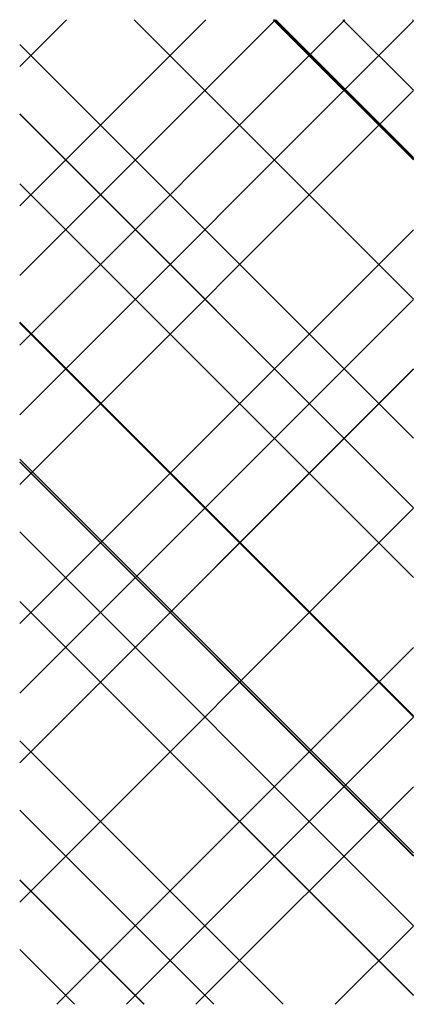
# Model space of a CAD drawing. Header units: inches. Extents: x 44881 to 156022, y 58140 to 83978.
# Tile 1 of 173: x 44881.43 to 44889.43, y 69034.72 to 69054.72. Entities that reach past the tile are written whole.
import ezdxf

# ---------------------------------------------------------------- set-up
doc = ezdxf.new("R2010")
doc.units = ezdxf.units.IN
for name, color, linetype, lineweight in [('_MB_kreskowanie_izolacje_0.09', 136, 'Continuous', 9), ('_MB_kreskowanie_izolacje_0.09 @ 1', 136, 'Continuous', 9), ('_MB_kreskowanie_izolacje_0.09 @ 1.5', 136, 'Continuous', 9), ('_MB_kreskowanie_izolacje_0.09 @ 10', 136, 'Continuous', 9), ('_MB_kreskowanie_izolacje_0.09 @ 100', 136, 'Continuous', 9), ('_MB_kreskowanie_izolacje_0.09 @ 2', 136, 'Continuous', 9), ('_MB_kreskowanie_izolacje_0.09 @ 2.5', 136, 'Continuous', 9), ('_MB_kreskowanie_izolacje_0.09 @ 20', 136, 'Continuous', 9), ('_MB_kreskowanie_izolacje_0.09 @ 25', 136, 'Continuous', 9), ('_MB_kreskowanie_izolacje_0.09 @ 4', 136, 'Continuous', 9), ('_MB_kreskowanie_izolacje_0.09 @ 5', 136, 'Continuous', 9), ('_MB_kreskowanie_izolacje_0.09 @ 50', 136, 'Continuous', 9), ('_MB_kreskowanie_izolacje_0.09 @ 8', 136, 'Continuous', 9)]:
    doc.layers.add(name, color=color, linetype=linetype, lineweight=lineweight)

# ---------------------------------------------------------------- blocks, each defined once
blk = doc.blocks.new('*U1521')
at = {"layer": '_MB_kreskowanie_izolacje_0.09 @ 1'}
h = blk.add_hatch(dxfattribs=at)
h.set_pattern_fill('NET', color=256, scale=0.63, angle=-45)
h.set_pattern_definition([(315, (63837.3145, 73922.3181), (1.41439034, 1.41439034), []), (45, (63837.3145, 73922.3181), (-1.41439034, 1.41439034), [])])
h.paths.add_polyline_path([(44889.432, 69034.716), (44881.432, 69034.716), (44881.432, 69054.716), (44889.432, 69054.716)])
at = {"layer": '_MB_kreskowanie_izolacje_0.09 @ 1.5'}
h = blk.add_hatch(dxfattribs=at)
h.set_pattern_fill('NET', color=256, scale=0.63, angle=-45)
h.set_pattern_definition([(315, (63837.3145, 73922.318), (2.1215855, 2.1215855), []), (45, (63837.3145, 73922.318), (-2.1215855, 2.1215855), [])])
h.paths.add_polyline_path([(44889.432, 69034.716), (44881.432, 69034.716), (44881.432, 69054.716), (44889.432, 69054.716)])
at = {"layer": '_MB_kreskowanie_izolacje_0.09 @ 10'}
h = blk.add_hatch(dxfattribs=at)
h.set_pattern_fill('NET', color=256, scale=0.63, angle=-45)
h.set_pattern_definition([(315, (63837.315, 73922.318), (14.143903, 14.143903), []), (45, (63837.315, 73922.318), (-14.143903, 14.143903), [])])
h.paths.add_polyline_path([(44889.432, 69034.716), (44881.432, 69034.716), (44881.432, 69054.716), (44889.432, 69054.716)])
at = {"layer": '_MB_kreskowanie_izolacje_0.09 @ 100'}
h = blk.add_hatch(dxfattribs=at)
h.set_pattern_fill('NET', color=256, scale=0.63, angle=-45)
h.set_pattern_definition([(315, (63837.31, 73922.32), (141.439, 141.439), []), (45, (63837.31, 73922.32), (-141.439, 141.439), [])])
h.paths.add_polyline_path([(44889.432, 69034.716), (44881.432, 69034.716), (44881.432, 69054.716), (44889.432, 69054.716)])
at = {"layer": '_MB_kreskowanie_izolacje_0.09 @ 2'}
h = blk.add_hatch(dxfattribs=at)
h.set_pattern_fill('NET', color=256, scale=0.63, angle=-45)
h.set_pattern_definition([(315, (63837.3145, 73922.318), (2.8287807, 2.8287807), []), (45, (63837.3145, 73922.318), (-2.8287807, 2.8287807), [])])
h.paths.add_polyline_path([(44889.432, 69034.716), (44881.432, 69034.716), (44881.432, 69054.716), (44889.432, 69054.716)])
at = {"layer": '_MB_kreskowanie_izolacje_0.09 @ 2.5'}
h = blk.add_hatch(dxfattribs=at)
h.set_pattern_fill('NET', color=256, scale=0.63, angle=-45)
h.set_pattern_definition([(315, (63837.3145, 73922.318), (3.5359758, 3.5359758), []), (45, (63837.3145, 73922.318), (-3.5359758, 3.5359758), [])])
h.paths.add_polyline_path([(44889.432, 69034.716), (44881.432, 69034.716), (44881.432, 69054.716), (44889.432, 69054.716)])
at = {"layer": '_MB_kreskowanie_izolacje_0.09 @ 20'}
h = blk.add_hatch(dxfattribs=at)
h.set_pattern_fill('NET', color=256, scale=0.63, angle=-45)
h.set_pattern_definition([(315, (63837.315, 73922.32), (28.28781, 28.28781), []), (45, (63837.315, 73922.32), (-28.28781, 28.28781), [])])
h.paths.add_polyline_path([(44889.432, 69034.716), (44881.432, 69034.716), (44881.432, 69054.716), (44889.432, 69054.716)])
at = {"layer": '_MB_kreskowanie_izolacje_0.09 @ 25'}
h = blk.add_hatch(dxfattribs=at)
h.set_pattern_fill('NET', color=256, scale=0.63, angle=-45)
h.set_pattern_definition([(315, (63837.315, 73922.32), (35.35976, 35.35976), []), (45, (63837.315, 73922.32), (-35.35976, 35.35976), [])])
h.paths.add_polyline_path([(44889.432, 69034.716), (44881.432, 69034.716), (44881.432, 69054.716), (44889.432, 69054.716)])
at = {"layer": '_MB_kreskowanie_izolacje_0.09 @ 4'}
h = blk.add_hatch(dxfattribs=at)
h.set_pattern_fill('NET', color=256, scale=0.63, angle=-45)
h.set_pattern_definition([(315, (63837.3145, 73922.318), (5.6575614, 5.6575614), []), (45, (63837.3145, 73922.318), (-5.6575614, 5.6575614), [])])
h.paths.add_polyline_path([(44889.432, 69034.716), (44881.432, 69034.716), (44881.432, 69054.716), (44889.432, 69054.716)])
at = {"layer": '_MB_kreskowanie_izolacje_0.09 @ 5'}
h = blk.add_hatch(dxfattribs=at)
h.set_pattern_fill('NET', color=256, scale=0.63, angle=-45)
h.set_pattern_definition([(315, (63837.315, 73922.318), (7.0719517, 7.0719517), []), (45, (63837.315, 73922.318), (-7.0719517, 7.0719517), [])])
h.paths.add_polyline_path([(44889.432, 69034.716), (44881.432, 69034.716), (44881.432, 69054.716), (44889.432, 69054.716)])
at = {"layer": '_MB_kreskowanie_izolacje_0.09 @ 50'}
h = blk.add_hatch(dxfattribs=at)
h.set_pattern_fill('NET', color=256, scale=0.63, angle=-45)
h.set_pattern_definition([(315, (63837.31, 73922.32), (70.7195, 70.7195), []), (45, (63837.31, 73922.32), (-70.7195, 70.7195), [])])
h.paths.add_polyline_path([(44889.432, 69034.716), (44881.432, 69034.716), (44881.432, 69054.716), (44889.432, 69054.716)])
at = {"layer": '_MB_kreskowanie_izolacje_0.09 @ 8'}
h = blk.add_hatch(dxfattribs=at)
h.set_pattern_fill('NET', color=256, scale=0.63, angle=-45)
h.set_pattern_definition([(315, (63837.315, 73922.318), (11.315123, 11.315123), []), (45, (63837.315, 73922.318), (-11.315123, 11.315123), [])])
h.paths.add_polyline_path([(44889.432, 69034.716), (44881.432, 69034.716), (44881.432, 69054.716), (44889.432, 69054.716)])

msp = doc.modelspace()

# ---------------------------------------------------------------- block references
at = {"layer": '_MB_kreskowanie_izolacje_0.09', "color": 7}
msp.add_blockref('*U1521', (0, 0), dxfattribs=at)

doc.saveas('drawing.dxf')
